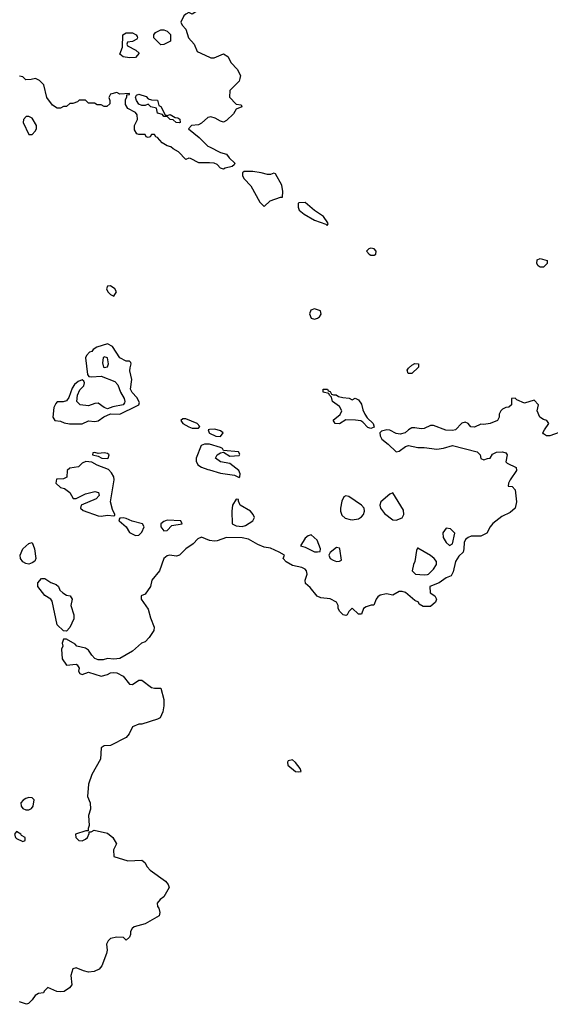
# Model space of a CAD drawing. Header units: inches. Extents: x 2380249 to 2585472, y 382747 to 546448.
# Tile 153 of 256: x 2448791 to 2452174, y 471005 to 477286. Entities that reach past the tile are written whole.
import ezdxf

# ---------------------------------------------------------------- set-up
doc = ezdxf.new("R2010")
doc.units = ezdxf.units.IN
doc.header["$MEASUREMENT"] = 0
doc.layers.add('C4447', color=7, linetype='Continuous')
doc.layers.add('C4457', color=7, linetype='Continuous')

msp = doc.modelspace()

# ---------------------------------------------------------------- linework, layer by layer
at = {"layer": 'C4447', "color": 4}
for points, elevation in [([(2450000, 477407), (2449982, 477398), (2449966, 477370), (2449890, 477322), (2449870, 477332), (2449850, 477322), (2449838, 477310), (2449818, 477270), (2449826, 477250), (2449850, 477226), (2449868, 477170), (2449904, 477130), (2449922, 477082), (2450000, 477046.5)], 48), ([(2450000, 476371.7), (2449932.7, 476372.7), (2449879.6, 476399.6), (2449870, 476402), (2449850, 476394), (2449803.6, 476443.6), (2449770, 476462), (2449755.3, 476475.3), (2449730, 476482), (2449699.6, 476499.6), (2449670, 476534), (2449658, 476538), (2449650, 476554), (2449630, 476554), (2449622, 476538), (2449610, 476534), (2449598, 476538), (2449590, 476554), (2449550, 476554), (2449538, 476558), (2449523.6, 476583.6), (2449522, 476610), (2449542, 476650), (2449539.6, 476679.6), (2449530, 476694), (2449479.6, 476719.6), (2449465.4, 476745.4), (2449464.7, 476775.3), (2449474, 476794), (2449474, 476806), (2449491.6, 476808.4), (2449490, 476814), (2449430, 476811.3), (2449410, 476822), (2449369.1, 476810.9), (2449358, 476790), (2449366, 476770), (2449366, 476750), (2449347.3, 476732.7), (2449330, 476732), (2449310, 476742), (2449283.6, 476743.6), (2449267.3, 476752.7), (2449230, 476754), (2449210, 476772), (2449170, 476772), (2449159, 476761), (2449128.7, 476751.3), (2449109.3, 476750.7), (2449090, 476732), (2449070, 476731.3), (2449050, 476722), (2449030, 476722), (2448999.8, 476739.8), (2448964.7, 476790), (2448944.7, 476870), (2448916.9, 476896.9), (2448891.6, 476911.6), (2448863.6, 476903.6), (2448830, 476902), (2448810, 476922), (2448790, 476924.7)], 48), ([(2450000, 476663.5), (2449990, 476661), (2449950, 476626), (2449930, 476616), (2449886, 476610), (2449868, 476590), (2449934.5, 476534.5), (2449990, 476479), (2450000, 476474)], 48), ([(2450000, 474670.8), (2449992, 474670), (2449998, 474650), (2450000, 474649.1)], 48), ([(2450000, 474578.9), (2449999.1, 474579.1), (2449970, 474578.4), (2449947.3, 474570), (2449916.5, 474490), (2449916.5, 474470), (2449926.8, 474446.8), (2449950, 474431.8), (2449990, 474416.5), (2450000, 474413.6)], 48), ([(2450000, 473964.2), (2449950, 473984.9), (2449926.6, 473973.4), (2449897.2, 473942.8), (2449849, 473910), (2449810, 473871.3), (2449790, 473864.7), (2449746, 473870), (2449730, 473866), (2449709.3, 473850), (2449681.2, 473770), (2449633.2, 473710), (2449625.2, 473670), (2449590, 473622), (2449566, 473610), (2449566, 473590), (2449610, 473526), (2449625.2, 473470), (2449649, 473410), (2449645.2, 473390), (2449615.5, 473344.5), (2449590, 473318), (2449568, 473310), (2449510, 473258), (2449430, 473211), (2449390, 473206), (2449350, 473211.3), (2449323.6, 473203.6), (2449290, 473202), (2449270, 473212), (2449250, 473232), (2449230, 473264.7), (2449210, 473278), (2449154, 473290), (2449143.6, 473303.6), (2449090, 473334), (2449070, 473334), (2449062, 473310), (2449066, 473290), (2449058, 473270), (2449062, 473210), (2449089.4, 473169.4), (2449150, 473174), (2449158, 473170), (2449169, 473150), (2449166, 473130), (2449174.6, 473114.6), (2449190, 473109.4), (2449230, 473124), (2449310, 473099.3), (2449350, 473109.3), (2449370, 473119.3), (2449390, 473122.7), (2449410, 473119.3), (2449450, 473098), (2449490, 473047.6), (2449510, 473045.6), (2449550, 473073.2), (2449570, 473074), (2449630, 473026), (2449650, 473020.9), (2449690, 473022), (2449709.4, 472950), (2449709.5, 472910), (2449703.7, 472870), (2449686.6, 472833.4), (2449670, 472824), (2449570, 472791.3), (2449550, 472791.3), (2449510, 472776), (2449489.2, 472730), (2449470, 472706.8), (2449370, 472656), (2449330, 472654.8), (2449310, 472642), (2449306.6, 472570), (2449249.6, 472470.4), (2449229.4, 472410), (2449224, 472330), (2449239, 472290), (2449242, 472250), (2449229.3, 472210.7), (2449234.6, 472145.4), (2449227.3, 472127.3), (2449227.3, 472112.7), (2449212.7, 472112.7), (2449146, 472090), (2449148.7, 472070), (2449168, 472050), (2449190, 472048.7), (2449210, 472058), (2449222, 472070), (2449234, 472094), (2449234, 472106), (2449246, 472106), (2449264.7, 472115.3), (2449350, 472097.2), (2449384, 472070), (2449408.7, 472030), (2449389.3, 471990.7), (2449390, 471948.7), (2449480.2, 471920.2), (2449570, 471924), (2449588.7, 471910), (2449603.2, 471883.2), (2449622, 471862), (2449721.2, 471790), (2449737.2, 471770), (2449744, 471750), (2449710, 471692), (2449685.6, 471674.4), (2449668, 471650), (2449668.7, 471630), (2449678, 471618), (2449685.2, 471590), (2449679, 471570), (2449590, 471518), (2449520.2, 471499.8), (2449508, 471490), (2449498, 471470), (2449498, 471450), (2449490, 471434), (2449470, 471414), (2449451.6, 471431.6), (2449410, 471434), (2449370, 471424.7), (2449355.3, 471410), (2449344, 471390), (2449348.7, 471350), (2449344, 471330), (2449315.3, 471250), (2449298, 471230), (2449265.6, 471214.4), (2449230, 471210.7), (2449198, 471218), (2449150, 471237.3), (2449130, 471231), (2449116.2, 471190), (2449124, 471130), (2449108.7, 471110), (2449073.8, 471086.2), (2449050, 471084), (2449028.1, 471088.1), (2448970, 471112), (2448946, 471090), (2448942, 471078), (2448910, 471074), (2448890, 471062), (2448870, 471034), (2448846, 471010), (2448834.6, 471005.4), (2448790, 471021)], 44)]:
    msp.add_lwpolyline(points, dxfattribs=dict(at, elevation=elevation))
for points, elevation in [([(2449490, 477042), (2449450, 477048.7), (2449430, 477066), (2449446, 477110), (2449448, 477190), (2449470, 477202), (2449510, 477202), (2449534, 477190), (2449539.6, 477179.6), (2449542, 477170), (2449538, 477162), (2449510, 477146), (2449478, 477142), (2449474, 477130), (2449478, 477118), (2449531.6, 477091.6), (2449551.6, 477071.6), (2449530, 477044)], 48), ([(2449690, 477126), (2449646, 477170), (2449646, 477190), (2449656.4, 477203.6), (2449690, 477222), (2449710, 477222), (2449731.6, 477211.6), (2449751.3, 477191.3), (2449751.6, 477148.4), (2449710, 477128)], 48), ([(2449730, 476674), (2449750, 476682), (2449782, 476662), (2449799.6, 476659.6), (2449811.6, 476651.6), (2449814, 476630), (2449810, 476628.7), (2449789.3, 476629.3), (2449770, 476648), (2449750, 476648.7), (2449730, 476668), (2449710, 476668.7), (2449702, 476682), (2449669.1, 476689.1), (2449662, 476722), (2449626, 476730), (2449610, 476746), (2449590, 476738), (2449570, 476738), (2449550, 476748), (2449535.3, 476770), (2449528, 476792), (2449536.4, 476803.6), (2449550, 476810.8), (2449596, 476796), (2449610, 476782), (2449630, 476774), (2449670, 476772), (2449678, 476738), (2449691.6, 476731.6), (2449718, 476678)], 48), ([(2448850, 476668), (2448832.7, 476667.3), (2448814, 476650), (2448812, 476630), (2448850, 476554), (2448870, 476554), (2448890, 476574), (2448898, 476590), (2448898, 476610), (2448870, 476658)], 48), ([(2449370, 475588), (2449350, 475586), (2449344.7, 475570), (2449352, 475550), (2449370, 475532), (2449390, 475522), (2449408, 475550), (2449398, 475570)], 48), ([(2449350, 475219), (2449282, 475198), (2449258.8, 475181.2), (2449250, 475169.2), (2449235.3, 475164.7), (2449216, 475144), (2449211, 475130), (2449223, 475023), (2449230.6, 475010.6), (2449248, 475008), (2449310, 475012.6), (2449397.1, 474977.1), (2449415.8, 474955.8), (2449432.7, 474910), (2449455.8, 474870), (2449460.4, 474850), (2449458, 474842), (2449450, 474829.4), (2449383.7, 474816.3), (2449350, 474804), (2449330, 474812.3), (2449290, 474839.5), (2449270, 474838), (2449230, 474822.9), (2449175.3, 474830), (2449156, 474850), (2449158.4, 474890), (2449174.9, 474925.1), (2449199.3, 474950), (2449204, 474970), (2449200.4, 474980.4), (2449190, 474988.7), (2449162.5, 474977.5), (2449140.5, 474959.5), (2449125.5, 474934.5), (2449104.5, 474875.5), (2449090, 474855.3), (2449068.4, 474848.4), (2449030, 474848), (2449022, 474838), (2449008.1, 474811.9), (2449002, 474750), (2449014, 474730), (2449050, 474724.7), (2449074, 474714), (2449108, 474708), (2449190, 474707.3), (2449230, 474728), (2449270, 474722), (2449290, 474727.7), (2449327.7, 474752.3), (2449370, 474771.3), (2449430, 474770.5), (2449538.2, 474821.8), (2449549.4, 474830), (2449555.3, 474844.7), (2449536.6, 474876.6), (2449507.3, 474907.3), (2449497, 474930), (2449506, 474990), (2449493.2, 475046.8), (2449494, 475066), (2449502, 475090), (2449499, 475099), (2449490, 475108), (2449470, 475108), (2449430, 475129), (2449382, 475202)], 48), ([(2449330, 475135.1), (2449322.8, 475130), (2449318, 475098), (2449324.7, 475070), (2449330, 475067.7), (2449350, 475072), (2449356, 475090), (2449350, 475128)], 52), ([(2449850, 474739.3), (2449830, 474739), (2449818, 474730), (2449831, 474710), (2449870, 474688.2), (2449890, 474680.5), (2449930, 474681), (2449939, 474690), (2449922, 474710)], 48), ([(2449270, 474526), (2449258, 474522), (2449254, 474510), (2449290, 474502), (2449314, 474490), (2449350, 474486.8), (2449355.3, 474490), (2449362, 474510), (2449350, 474519), (2449330, 474524), (2449290, 474518)], 48), ([(2449211.6, 474468.4), (2449190, 474458), (2449166.4, 474433.6), (2449110, 474426), (2449094, 474410), (2449091.6, 474368.4), (2449070, 474358), (2449024.7, 474355.3), (2449022, 474330), (2449050, 474302), (2449075.3, 474295.3), (2449110.7, 474270.7), (2449132, 474232), (2449150, 474231.3), (2449210, 474261), (2449270, 474276), (2449294, 474270), (2449298, 474250), (2449278, 474230), (2449182, 474190), (2449178, 474170), (2449194.4, 474154.4), (2449290, 474120.7), (2449310, 474118.8), (2449350, 474124.7), (2449390, 474122), (2449396.4, 474123.6), (2449398, 474130), (2449381.5, 474161.5), (2449369.5, 474209.5), (2449393.3, 474350), (2449391.8, 474370), (2449376.3, 474396.3), (2449356.1, 474416.1), (2449284.8, 474444.8), (2449250, 474464)], 48), ([(2449450, 474108.7), (2449430, 474106), (2449423.6, 474096.4), (2449424.7, 474090), (2449470, 474051.3), (2449490, 474014.8), (2449530, 473994.8), (2449550, 473998), (2449570, 474016), (2449585.2, 474050), (2449574, 474070), (2449507.6, 474087.6), (2449470, 474104)], 48), ([(2449730, 474092.7), (2449710, 474085.2), (2449691, 474070), (2449690.8, 474050), (2449710, 474025.5), (2449730, 474027.7), (2449760.1, 474059.9), (2449826, 474070), (2449818, 474090)], 48), ([(2448850, 473813.6), (2448830, 473816.9), (2448810, 473827.3), (2448796.3, 473850), (2448792.8, 473870), (2448810, 473910.4), (2448850, 473944), (2448870, 473951), (2448884.9, 473910), (2448894, 473850), (2448887.9, 473832.1), (2448870, 473820.9)], 44), ([(2449090, 473386), (2449070, 473388), (2449030, 473425.2), (2448997.2, 473577.2), (2448989.2, 473590), (2448950, 473612), (2448907, 473670), (2448906.5, 473693.5), (2448930, 473720.7), (2448950, 473721), (2448990, 473696), (2449023.5, 473683.5), (2449038, 473670), (2449047.5, 473647.5), (2449064.7, 473630), (2449090, 473616), (2449112, 473610), (2449124.7, 473590), (2449116, 473550), (2449136.3, 473490), (2449136.3, 473463.7), (2449110, 473408)], 44), ([(2448850, 472324), (2448830, 472317.2), (2448813.2, 472306.8), (2448798.8, 472290), (2448799.1, 472270), (2448810, 472254.8), (2448830, 472245.5), (2448850, 472244.9), (2448866.6, 472253.4), (2448877.2, 472270), (2448882, 472310), (2448870, 472322)], 48), ([(2448770, 472108), (2448758, 472090), (2448764.7, 472070), (2448770, 472062), (2448810, 472044.7), (2448826, 472050), (2448826, 472070), (2448802, 472082), (2448798, 472090)], 48)]:
    msp.add_lwpolyline(points, close=True, dxfattribs=dict(at, elevation=elevation))
at = {"layer": 'C4457', "color": 4}
for points, elevation in [([(2450000, 477046.5), (2450010, 477042), (2450030, 477042), (2450090, 477068), (2450118, 477050), (2450138, 477010), (2450178, 476970), (2450198, 476930), (2450195.3, 476910), (2450190, 476894), (2450130, 476834), (2450128.4, 476791.6), (2450170, 476746), (2450202, 476742), (2450206, 476730), (2450170, 476714), (2450154.6, 476685.4), (2450110, 476642), (2450090, 476632), (2450070, 476638), (2450038, 476658), (2450010, 476666), (2450000, 476663.5)], 48), ([(2450000, 476474), (2450070, 476439), (2450110, 476428), (2450125.2, 476405.2), (2450162, 476370), (2450159, 476361), (2450146, 476350), (2450101.2, 476338.8), (2450090, 476332), (2450070, 476338), (2450050, 476362), (2450030, 476371.3), (2450000, 476371.7)], 48), ([(2452230, 474652), (2452170, 474630.8), (2452150, 474631), (2452130, 474644.7), (2452126, 474650), (2452136, 474670), (2452164.7, 474710), (2452152, 474730), (2452130, 474736), (2452106, 474750), (2452091, 474790), (2452098, 474830), (2452070, 474858), (2452010, 474838.8), (2451960.7, 474860.7), (2451950, 474871), (2451926, 474870), (2451926, 474830), (2451910, 474814), (2451890, 474812), (2451870, 474802), (2451858, 474790), (2451848.7, 474770), (2451848, 474750), (2451838, 474730), (2451790, 474710.8), (2451750, 474702.8), (2451730, 474706), (2451690, 474686.8), (2451667.9, 474687.9), (2451650.8, 474710.8), (2451630, 474718), (2451610, 474711.3), (2451568.7, 474670), (2451550, 474665.3), (2451507.5, 474667.5), (2451430, 474696.3), (2451410, 474697.3), (2451370, 474678), (2451350, 474675.5), (2451310, 474683), (2451290, 474682), (2451269, 474670), (2451249.4, 474650.6), (2451217.5, 474642.5), (2451190, 474647.3), (2451150, 474667.3), (2451130.6, 474670.6), (2451098, 474662), (2451086, 474650), (2451088, 474632), (2451099, 474610), (2451139.1, 474579.1), (2451190, 474529.3), (2451210, 474532.7), (2451250, 474563.7), (2451270, 474569.4), (2451330, 474556.2), (2451370, 474556.2), (2451450, 474546.6), (2451492, 474552), (2451550.3, 474569.7), (2451708, 474530), (2451726, 474510), (2451730, 474486), (2451750, 474478), (2451772.7, 474487.3), (2451790, 474488), (2451805.4, 474514.6), (2451830, 474528), (2451870, 474528.7), (2451890, 474522), (2451899, 474510), (2451890, 474466), (2451898, 474458), (2451955.3, 474430), (2451958, 474410), (2451918, 474350), (2451908, 474330), (2451906, 474310), (2451930, 474308), (2451950, 474286), (2451957.2, 474210), (2451948.7, 474170), (2451918.6, 474141.4), (2451864.1, 474115.9), (2451806.8, 474073.2), (2451789.4, 474050.6), (2451769.3, 474010.7), (2451730, 473991.3), (2451670, 473991), (2451650, 473984), (2451633.2, 473970), (2451623.6, 473950), (2451622.7, 473910), (2451617.2, 473890), (2451590, 473864), (2451569.7, 473830.3), (2451555.3, 473764.7), (2451542, 473738), (2451510, 473724.7), (2451466.2, 473693.8), (2451406, 473670), (2451408, 473630), (2451438, 473610), (2451448, 473590), (2451442, 473570), (2451410, 473542), (2451363.6, 473543.6), (2451338, 473558), (2451334, 473570), (2451310, 473582), (2451250, 473631.3), (2451230, 473638), (2451210, 473638), (2451170, 473616), (2451130, 473622.8), (2451090, 473614.8), (2451075.1, 473604.9), (2451064, 473590), (2451048, 473552), (2451032, 473552), (2450999, 473541), (2450982, 473530), (2450970, 473494), (2450950, 473494), (2450910, 473531.3), (2450889.1, 473510.9), (2450878, 473490), (2450870, 473486), (2450854, 473490), (2450831.3, 473510), (2450822, 473530), (2450822, 473550), (2450810, 473571.3), (2450770, 473591.3), (2450710, 473598.8), (2450687.9, 473607.9), (2450643.6, 473663.6), (2450612, 473690), (2450611.3, 473710), (2450622.8, 473750), (2450618.8, 473770), (2450610, 473781), (2450590, 473791.3), (2450530, 473804.7), (2450490, 473826.8), (2450471.3, 473850), (2450478, 473870), (2450446, 473890), (2450390, 473915.8), (2450350, 473922), (2450310, 473937.6), (2450250, 473972.9), (2450210, 473981.1), (2450110, 473984), (2450050, 473961.7), (2450030, 473959.6), (2450003, 473963), (2450000, 473964.2)], 44), ([(2450000, 474649.1), (2450042, 474630), (2450070, 474627.7), (2450088.7, 474650), (2450070, 474664), (2450034.2, 474674.2), (2450000, 474670.8)], 48), ([(2450000, 474413.6), (2450070, 474393.7), (2450159.5, 474379.5), (2450190, 474364.7), (2450195.3, 474370), (2450197.2, 474390), (2450188.7, 474410), (2450130, 474454), (2450070, 474466.3), (2450039.5, 474490), (2450048.7, 474510), (2450070, 474522), (2450090, 474526.8), (2450130, 474501), (2450190, 474506.8), (2450195.3, 474515.3), (2450186, 474530), (2450090, 474538), (2450084, 474550), (2450070, 474558), (2450000, 474578.9)], 48)]:
    msp.add_lwpolyline(points, dxfattribs=dict(at, elevation=elevation))
for points, elevation in [([(2450222.8, 476317.2), (2450211.3, 476308.7), (2450211, 476290), (2450221, 476270), (2450265.4, 476225.4), (2450322, 476122), (2450350, 476094), (2450388, 476130), (2450454, 476154), (2450466, 476154), (2450468.7, 476190), (2450462, 476230), (2450422, 476302), (2450410, 476306), (2450390, 476298), (2450370, 476298), (2450330, 476309), (2450276.5, 476316.5)], 48), ([(2450610, 476119), (2450570, 476118), (2450566, 476114), (2450566, 476090), (2450572, 476070), (2450604.5, 476044.5), (2450670, 476006), (2450742, 475982), (2450750, 475974), (2450756.4, 475983.6), (2450755.3, 475990), (2450728.7, 476030), (2450670, 476068.7)], 48), ([(2451030, 475829), (2451016, 475824), (2451002, 475810), (2451018, 475790), (2451030, 475784), (2451050, 475782.8), (2451062, 475790), (2451064, 475810), (2451050, 475824)], 48), ([(2452110, 475708), (2452096.4, 475716.4), (2452088.7, 475730), (2452090, 475754), (2452110, 475762), (2452154, 475750), (2452154, 475730), (2452130, 475708)], 44), ([(2450670, 475442), (2450646.8, 475433.2), (2450638, 475410), (2450650, 475382), (2450670, 475376), (2450690, 475381), (2450702, 475390), (2450712.9, 475407.1), (2450708.4, 475428.4)], 48), ([(2451290, 475028.7), (2451268, 475030), (2451262, 475050), (2451270, 475062), (2451290, 475082), (2451310, 475092), (2451334, 475090), (2451334, 475070)], 44), ([(2450792, 474892), (2450808, 474892), (2450822.8, 474882.8), (2450850, 474876), (2450891, 474871), (2450910, 474862), (2450930, 474872), (2450950, 474862), (2450970, 474834), (2450978, 474798), (2450990.6, 474770.6), (2451006.4, 474746.4), (2451044.7, 474710), (2451050, 474686), (2451030, 474679), (2451010, 474684), (2450978.6, 474718.6), (2450966.3, 474726.3), (2450932, 474732), (2450870, 474733.2), (2450830, 474707.3), (2450802, 474710), (2450790, 474732), (2450833.2, 474766.8), (2450844, 474790), (2450830, 474818), (2450786, 474850), (2450778, 474878), (2450766, 474890), (2450762, 474902), (2450726, 474910), (2450726, 474930), (2450754, 474930), (2450758, 474918), (2450770, 474914), (2450778, 474898)], 44), ([(2450870, 474248.7), (2450858, 474242), (2450844.5, 474215.5), (2450836, 474170), (2450836, 474150), (2450844.5, 474124.5), (2450865.8, 474105.8), (2450897.5, 474097.5), (2450910, 474095.5), (2450950, 474103), (2450970, 474114), (2450983.7, 474130), (2450989.4, 474150), (2450986, 474170), (2450969.2, 474190), (2450890, 474244)], 48), ([(2451170, 474268), (2451150, 474259), (2451094, 474210), (2451087.7, 474190), (2451090.6, 474170), (2451116.4, 474136.4), (2451170, 474096.3), (2451190, 474092.7), (2451230, 474107.7), (2451239.6, 474130), (2451238, 474158)], 48), ([(2450170, 474228), (2450147.7, 474190), (2450143, 474150), (2450146, 474070), (2450170, 474057.3), (2450210, 474053.4), (2450230, 474058.8), (2450278, 474090), (2450288.7, 474110), (2450279, 474130), (2450261.2, 474150), (2450197.2, 474190), (2450186, 474214), (2450186, 474226)], 48), ([(2451510, 474042), (2451487.9, 474012.1), (2451490, 473982), (2451510, 473951.3), (2451530, 473932), (2451550, 473942), (2451564, 474010), (2451538, 474038)], 48), ([(2450650, 473999), (2450630, 473994), (2450610, 473979), (2450582, 473930), (2450610, 473922), (2450670, 473890.7), (2450690, 473891.3), (2450707.3, 473892.7), (2450708.7, 473910), (2450686.3, 473966.3)], 48), ([(2450810, 473919), (2450770, 473888), (2450761, 473870), (2450771, 473850), (2450790, 473839.1), (2450810, 473830.8), (2450830, 473831.3), (2450842, 473838), (2450832.7, 473910), (2450830, 473915.3)], 48), ([(2451330, 473915.3), (2451326, 473914), (2451319.6, 473900.4), (2451311, 473830), (2451301, 473810), (2451292, 473770), (2451314, 473750), (2451370, 473744), (2451390, 473748), (2451398, 473750), (2451430, 473782), (2451448.7, 473810), (2451448.7, 473830), (2451434, 473850), (2451410, 473869)], 48), ([(2450530, 472564), (2450502, 472558), (2450498, 472550), (2450501, 472530), (2450550, 472491.3), (2450570, 472487.3), (2450586, 472490), (2450579, 472510), (2450550, 472548.7)], 44)]:
    msp.add_lwpolyline(points, close=True, dxfattribs=dict(at, elevation=elevation))

doc.saveas('drawing.dxf')
